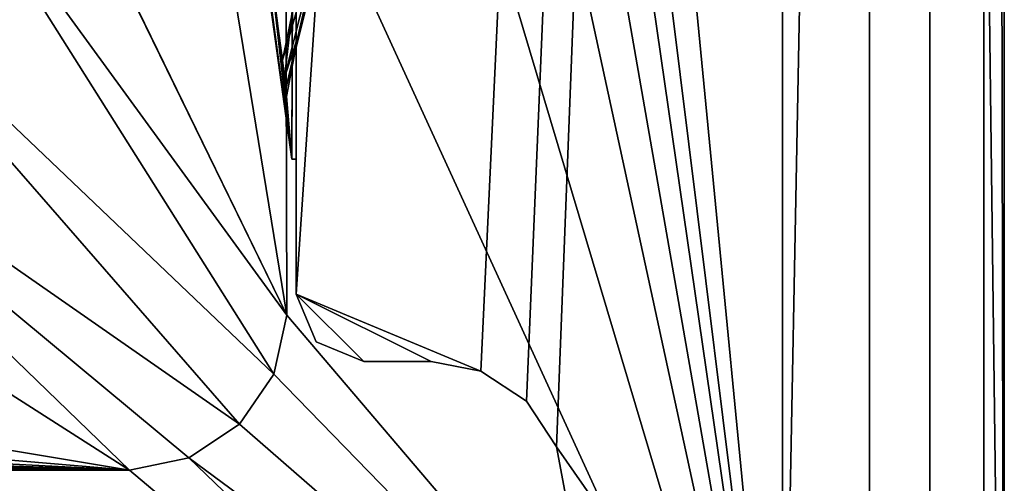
# Model space of a CAD drawing. Header units: metres. Extents: x -1004 to 0, y -808 to 0.
# Tile 58 of 135: x -73 to 0, y -752 to -718. Entities that reach past the tile are written whole.
import ezdxf

# ---------------------------------------------------------------- set-up
doc = ezdxf.new("R2010")
doc.units = ezdxf.units.M

msp = doc.modelspace()

# ---------------------------------------------------------------- linework, layer by layer
at = {"layer": 'top01'}
for points in [[(-5.519217, -35.401562, 163.059708), (-38.838268, -744.103516, 163.059708), (-52.518909, -738.401428, 163.059708)], [(-52.518909, -738.401428, 163.059708), (-52.518909, -65.543846, 163.059708), (-5.519217, -35.401562, 163.059708)], [(-5.519217, -35.401562, 2063.059814), (-52.518909, -65.543846, 2063.059814), (-52.518909, -738.401428, 2063.059814)], [(-38.838268, -744.103516, 2063.059814), (-5.519217, -35.401562, 2063.059814), (-52.518909, -738.401428, 2063.059814)], [(-5.519217, -35.401562, 163.059708), (-35.448151, -746.330383, 163.059708), (-38.838268, -744.103516, 163.059708)], [(-38.838268, -744.103516, 2063.059814), (-35.448151, -746.330383, 2063.059814), (-5.519217, -35.401562, 2063.059814)], [(-33.221333, -749.720459, 163.059708), (-35.448151, -746.330383, 163.059708), (-5.519217, -35.401562, 163.059708)], [(-35.448151, -746.330383, 2063.059814), (-33.221333, -749.720459, 2063.059814), (-5.519217, -35.401562, 2063.059814)], [(-5.519217, -789.40155, 163.059708), (-33.221333, -749.720459, 163.059708), (-5.519217, -35.401562, 163.059708)], [(-5.519217, -35.401562, 2063.059814), (-33.221333, -749.720459, 2063.059814), (-5.519217, -789.40155, 2063.059814)], [(-5.519217, -789.40155, 163.059708), (-5.519217, -35.401562, 163.059708), (-5.519217, -789.40155, 173.920044)], [(-5.519217, -35.401562, 163.059708), (-5.519217, -35.401562, 2063.059814), (-5.519217, -789.40155, 173.920044)], [(-5.519217, -789.40155, 173.920044), (-5.519217, -35.401562, 2063.059814), (-5.519217, -789.40155, 2051.920166)], [(-5.519217, -35.401562, 2063.059814), (-5.519217, -789.40155, 2063.059814), (-5.519217, -789.40155, 2051.920166)], [(-52.518909, -738.401428, 163.059708), (-52.518909, -397.134613, 182.490646), (-52.518909, -65.543846, 163.059708)], [(-52.518909, -65.543846, 2063.059814), (-52.518909, -431.996094, 2043.136353), (-52.518909, -738.401428, 2063.059814)], [(-52.518909, -480.472168, 184.010544), (-52.518909, -397.134613, 182.490646), (-52.518909, -738.401428, 163.059708)], [(-52.518909, -431.996094, 2043.136353), (-52.518909, -499.19046, 2041.009888), (-52.518909, -738.401428, 2063.059814)], [(-52.518909, -563.606934, 188.996094), (-52.518909, -480.472168, 184.010544), (-52.518909, -738.401428, 163.059708)], [(-52.518909, -738.401428, 2063.059814), (-52.518909, -499.19046, 2041.009888), (-52.518909, -566.275391, 2036.626343)], [(-52.518909, -738.401428, 163.059708), (-52.518909, -646.323792, 197.421463), (-52.518909, -563.606934, 188.996094)], [(-52.518909, -566.275391, 2036.626343), (-52.518909, -633.17511, 2029.990601), (-52.518909, -738.401428, 2063.059814)], [(-52.518909, -633.17511, 2029.990601), (-55.389114, -709.405762, 2019.643555), (-52.85733, -728.401428, 2016.598511)], [(-52.518909, -728.401428, 2016.598511), (-52.518909, -633.17511, 2029.990601), (-52.85733, -728.401428, 2016.598511)], [(-52.518909, -633.17511, 2029.990601), (-52.518909, -728.401428, 2016.598511), (-52.518909, -738.401428, 2063.059814)], [(-52.85733, -728.401428, 209.241592), (-55.632534, -708.214294, 206.01178), (-52.518909, -646.323792, 197.421463)], [(-52.518909, -728.401428, 209.241592), (-52.85733, -728.401428, 209.241592), (-52.518909, -646.323792, 197.421463)], [(-52.518909, -728.401428, 209.241592), (-52.518909, -646.323792, 197.421463), (-52.518909, -738.401428, 163.059708)], [(-53.303017, -723.191956, 1529.791992), (-53.540138, -721.05127, 1537.508057), (-47.543873, -700.071106, 1456.658325)], [(-53.540138, -721.05127, 1537.508057), (-50.810539, -707.948242, 1511.206421), (-47.543873, -700.071106, 1456.658325)], [(-53.303017, -723.191956, 1529.791992), (-47.543873, -700.071106, 1456.658325), (-52.396057, -719.319946, 1510.674316)], [(-47.543873, -700.071106, 1456.658325), (-49.94379, -708.740967, 1456.240967), (-52.396057, -719.319946, 1510.674316)], [(-54.04969, -717.177856, 1425.499268), (-55.634674, -708.204163, 1297.126953), (-52.85733, -728.401428, 209.241592)], [(-55.634674, -708.204163, 1297.126953), (-55.632534, -708.214294, 206.01178), (-52.85733, -728.401428, 209.241592)], [(-53.540138, -721.05127, 1537.508057), (-54.282398, -715.630798, 1543.244873), (-50.810539, -707.948242, 1511.206421)], [(-52.396057, -719.319946, 1510.674316), (-49.94379, -708.740967, 1456.240967), (-53.394329, -722.333496, 1489.637817)], [(-49.94379, -708.740967, 1456.240967), (-52.796192, -717.192688, 1455.791382), (-53.394329, -722.333496, 1489.637817)], [(-54.282398, -715.630798, 1543.244873), (-52.85733, -728.401428, 2016.598511), (-55.389114, -709.405762, 2019.643555)], [(-54.282398, -715.630798, 1543.244873), (-53.540138, -721.05127, 1537.508057), (-52.85733, -728.401428, 2016.598511)], [(-53.394329, -722.333496, 1489.637817), (-52.796192, -717.192688, 1455.791382), (-54.04969, -717.177856, 1425.499268)], [(-52.85733, -728.401428, 209.241592), (-53.394329, -722.333496, 1489.637817), (-54.04969, -717.177856, 1425.499268)], [(-53.394329, -722.333496, 1489.637817), (-53.246288, -723.751221, 1521.770752), (-52.396057, -719.319946, 1510.674316)], [(-53.246288, -723.751221, 1521.770752), (-53.303017, -723.191956, 1529.791992), (-52.396057, -719.319946, 1510.674316)], [(-53.540138, -721.05127, 1537.508057), (-53.303017, -723.191956, 1529.791992), (-52.85733, -728.401428, 2016.598511)], [(-53.246288, -723.751221, 1521.770752), (-53.394329, -722.333496, 1489.637817), (-52.85733, -728.401428, 209.241592)], [(-52.85733, -728.401428, 2016.598511), (-53.303017, -723.191956, 1529.791992), (-53.246288, -723.751221, 1521.770752)], [(-52.85733, -728.401428, 2016.598511), (-53.246288, -723.751221, 1521.770752), (-52.85733, -728.401428, 209.241592)], [(-52.518909, -728.401428, 209.241592), (-52.518909, -728.401428, 2016.598511), (-52.85733, -728.401428, 209.241592)], [(-52.518909, -728.401428, 2016.598511), (-52.85733, -728.401428, 2016.598511), (-52.85733, -728.401428, 209.241592)], [(-52.518909, -728.401428, 2016.598511), (-52.518909, -728.401428, 209.241592), (-52.518909, -738.401428, 2014.920044)], [(-52.518909, -728.401428, 209.241592), (-52.518909, -738.401428, 210.920059), (-52.518909, -738.401428, 2014.920044)], [(-52.518909, -738.401428, 210.920059), (-52.518909, -728.401428, 209.241592), (-52.518909, -738.401428, 163.059708)], [(-52.518909, -738.401428, 2063.059814), (-52.518909, -728.401428, 2016.598511), (-52.518909, -738.401428, 2014.920044)], [(-52.518909, -738.401428, 2063.059814), (-52.518909, -738.401428, 2014.920044), (-51.054443, -741.936951, 2063.059814)], [(-52.518909, -738.401428, 2014.920044), (-52.518909, -738.401428, 210.920059), (-51.054443, -741.936951, 2063.059814)], [(-51.054443, -741.936951, 2063.059814), (-52.518909, -738.401428, 210.920059), (-51.054443, -741.936951, 163.059708)], [(-52.518909, -738.401428, 210.920059), (-52.518909, -738.401428, 163.059708), (-51.054443, -741.936951, 163.059708)], [(-38.838268, -744.103516, 163.059708), (-42.519218, -743.401428, 163.059708), (-52.518909, -738.401428, 163.059708)], [(-52.518909, -738.401428, 163.059708), (-42.519218, -743.401428, 163.059708), (-47.518909, -743.401428, 163.059708)], [(-47.518909, -743.401428, 163.059708), (-51.054443, -741.936951, 163.059708), (-52.518909, -738.401428, 163.059708)], [(-51.054443, -741.936951, 2063.059814), (-47.518909, -743.401428, 2063.059814), (-52.518909, -738.401428, 2063.059814)], [(-47.518909, -743.401428, 2063.059814), (-42.519218, -743.401428, 2063.059814), (-52.518909, -738.401428, 2063.059814)], [(-52.518909, -738.401428, 2063.059814), (-42.519218, -743.401428, 2063.059814), (-38.838268, -744.103516, 2063.059814)], [(-51.054443, -741.936951, 163.059708), (-47.518909, -743.401428, 163.059708), (-51.054443, -741.936951, 2063.059814)], [(-47.518909, -743.401428, 163.059708), (-47.518909, -743.401428, 2063.059814), (-51.054443, -741.936951, 2063.059814)], [(-47.518909, -743.401428, 163.059708), (-42.519218, -743.401428, 163.059708), (-47.518909, -743.401428, 2063.059814)], [(-42.519218, -743.401428, 163.059708), (-42.519218, -743.401428, 2063.059814), (-47.518909, -743.401428, 2063.059814)], [(-42.519218, -743.401428, 2063.059814), (-42.519218, -743.401428, 163.059708), (-38.838268, -744.103516, 2063.059814)], [(-42.519218, -743.401428, 163.059708), (-38.838268, -744.103516, 163.059708), (-38.838268, -744.103516, 2063.059814)], [(-38.838268, -744.103516, 2063.059814), (-38.838268, -744.103516, 163.059708), (-35.448151, -746.330383, 2063.059814)], [(-38.838268, -744.103516, 163.059708), (-35.448151, -746.330383, 163.059708), (-35.448151, -746.330383, 2063.059814)], [(-35.448151, -746.330383, 2063.059814), (-35.448151, -746.330383, 163.059708), (-33.221333, -749.720459, 2063.059814)], [(-35.448151, -746.330383, 163.059708), (-33.221333, -749.720459, 163.059708), (-33.221333, -749.720459, 2063.059814)], [(-33.221333, -749.720459, 2063.059814), (-33.221333, -749.720459, 163.059708), (-32.519218, -753.401428, 2063.059814)], [(-33.221333, -749.720459, 163.059708), (-32.519218, -753.401428, 163.059708), (-32.519218, -753.401428, 2063.059814)], [(-32.519218, -753.401428, 163.059708), (-33.221333, -749.720459, 163.059708), (-5.519217, -789.40155, 163.059708)], [(-33.221333, -749.720459, 2063.059814), (-32.519218, -753.401428, 2063.059814), (-5.519217, -789.40155, 2063.059814)]]:
    msp.add_3dface(points, dxfattribs=at)
at = {"layer": 'top0123411'}
for points in [[(-0.000011, -804.032166), (-10, -10), (0, 0)], [(0, 0), (-1.527202, -1.527202, 175), (-0.000011, -804.032166)], [(-16.461397, -20.921553, 175), (-16.461384, -783.110596, 175), (-1.527202, -1.527202, 175)], [(-1.527202, -1.527202, 175), (-16.461384, -783.110596, 175), (-1.527213, -802.504944, 175)], [(-1.527202, -1.527202, 175), (-1.527213, -802.504944, 175), (-0.000011, -804.032166)], [(-217.024689, -763.271118, 90), (-470.61264, -638.481506, 90), (-10, -10, 90)], [(-10.00001, -794.032166, 90), (-217.024689, -763.271118, 90), (-10, -10, 90)], [(-10.00001, -794.032166), (-10, -10), (-0.000011, -804.032166)], [(-10, -10, 90), (-10, -10), (-10.00001, -794.032166, 90)], [(-10, -10), (-10.00001, -794.032166), (-10.00001, -794.032166, 90)], [(-16.461397, -20.921553, 163.059708), (-53.781029, -397.188965, 163.059708), (-16.461384, -783.110596, 163.059708)], [(-16.461397, -20.921553, 175), (-16.461397, -20.921553, 163.059708), (-16.461384, -783.110596, 175)], [(-16.461397, -20.921553, 163.059708), (-16.461384, -783.110596, 163.059708), (-16.461384, -783.110596, 175)], [(-53.781029, -397.188965, 163.059708), (-53.731449, -483.550323, 163.059708), (-16.461384, -783.110596, 163.059708)], [(-16.461384, -783.110596, 163.059708), (-53.731449, -483.550323, 163.059708), (-53.678703, -525.868591, 163.059708)], [(-53.678703, -525.868591, 163.059708), (-53.606434, -570.398621, 163.059708), (-16.461384, -783.110596, 163.059708)], [(-53.606434, -570.398621, 163.059708), (-53.525013, -612.276978, 163.059708), (-16.461384, -783.110596, 163.059708)], [(-16.461384, -783.110596, 163.059708), (-53.525013, -612.276978, 163.059708), (-53.420635, -659.362183, 163.059708)], [(-53.420635, -659.362183, 163.059708), (-53.315426, -702.705811, 163.059708), (-16.461384, -783.110596, 163.059708)], [(-63.72921, -675.568481, 136.136673), (-65.269745, -715.295654, 135.997849), (-53.220253, -739.955444, 163.059708)], [(-63.72921, -675.568481, 136.136673), (-53.220253, -739.955444, 163.059708), (-53.315426, -702.705811, 163.059708)], [(-77.732971, -689.748474, 107.983459), (-81.116722, -701.707336, 107.774712), (-53.220253, -739.955444, 163.059708)], [(-65.269745, -715.295654, 135.997849), (-77.732971, -689.748474, 107.983459), (-53.220253, -739.955444, 163.059708)], [(-81.116722, -701.707336, 107.774712), (-88.315208, -711.812134, 107.598335), (-54.174671, -744.342712, 163.059708)], [(-53.220253, -739.955444, 163.059708), (-81.116722, -701.707336, 107.774712), (-54.174671, -744.342712, 163.059708)], [(-53.315426, -702.705811, 163.059708), (-53.220253, -739.955444, 163.059708), (-16.461384, -783.110596, 163.059708)], [(-88.315208, -711.812134, 107.598335), (-98.493874, -718.982056, 107.473183), (-56.742756, -748.033386, 163.059708)], [(-54.174671, -744.342712, 163.059708), (-88.315208, -711.812134, 107.598335), (-56.742756, -748.033386, 163.059708)], [(-98.493874, -718.982056, 107.473183), (-110.518028, -722.321716, 107.414894), (-64.87928, -751.444458, 163.059708)], [(-56.742756, -748.033386, 163.059708), (-98.493874, -718.982056, 107.473183), (-60.480293, -750.533447, 163.059708)], [(-98.493874, -718.982056, 107.473183), (-64.87928, -751.444458, 163.059708), (-60.480293, -750.533447, 163.059708)], [(-110.518028, -722.321716, 107.414894), (-139.141571, -739.092041, 135.433685), (-64.87928, -751.444458, 163.059708)], [(-139.141571, -739.092041, 135.433685), (-190.948242, -740.825867, 135.221756), (-64.87928, -751.444458, 163.059708)], [(-53.220253, -739.955444, 163.059708), (-54.174671, -744.342712, 163.059708), (-16.461384, -783.110596, 163.059708)], [(-64.87928, -751.444458, 163.059708), (-190.948242, -740.825867, 135.221756), (-242.770691, -742.300293, 135.031372)], [(-64.87928, -751.444458, 163.059708), (-242.770691, -742.300293, 135.031372), (-294.606232, -743.512634, 134.868439)], [(-346.450989, -744.4599, 134.737961), (-64.87928, -751.444458, 163.059708), (-294.606232, -743.512634, 134.868439)], [(-346.450989, -744.4599, 134.737961), (-398.302673, -745.139038, 134.642822), (-64.87928, -751.444458, 163.059708)], [(-16.461384, -783.110596, 163.059708), (-54.174671, -744.342712, 163.059708), (-56.742756, -748.033386, 163.059708)], [(-64.87928, -751.444458, 163.059708), (-605.734558, -745.139038, 134.642822), (-939.157776, -751.444458, 163.059708)], [(-398.302673, -745.139038, 134.642822), (-605.734558, -745.139038, 134.642822), (-64.87928, -751.444458, 163.059708)], [(-16.461384, -783.110596, 163.059708), (-56.742756, -748.033386, 163.059708), (-60.480293, -750.533447, 163.059708)], [(-60.480293, -750.533447, 163.059708), (-64.87928, -751.444458, 163.059708), (-21.421581, -788.070801, 163.059708)], [(-21.421581, -788.070801, 163.059708), (-16.461384, -783.110596, 163.059708), (-60.480293, -750.533447, 163.059708)], [(-21.421581, -788.070801, 163.059708), (-939.157776, -751.444458, 163.059708), (-982.615723, -788.070801, 163.059708)], [(-64.87928, -751.444458, 163.059708), (-939.157776, -751.444458, 163.059708), (-21.421581, -788.070801, 163.059708)]]:
    msp.add_3dface(points, dxfattribs=at)

doc.saveas('drawing.dxf')
